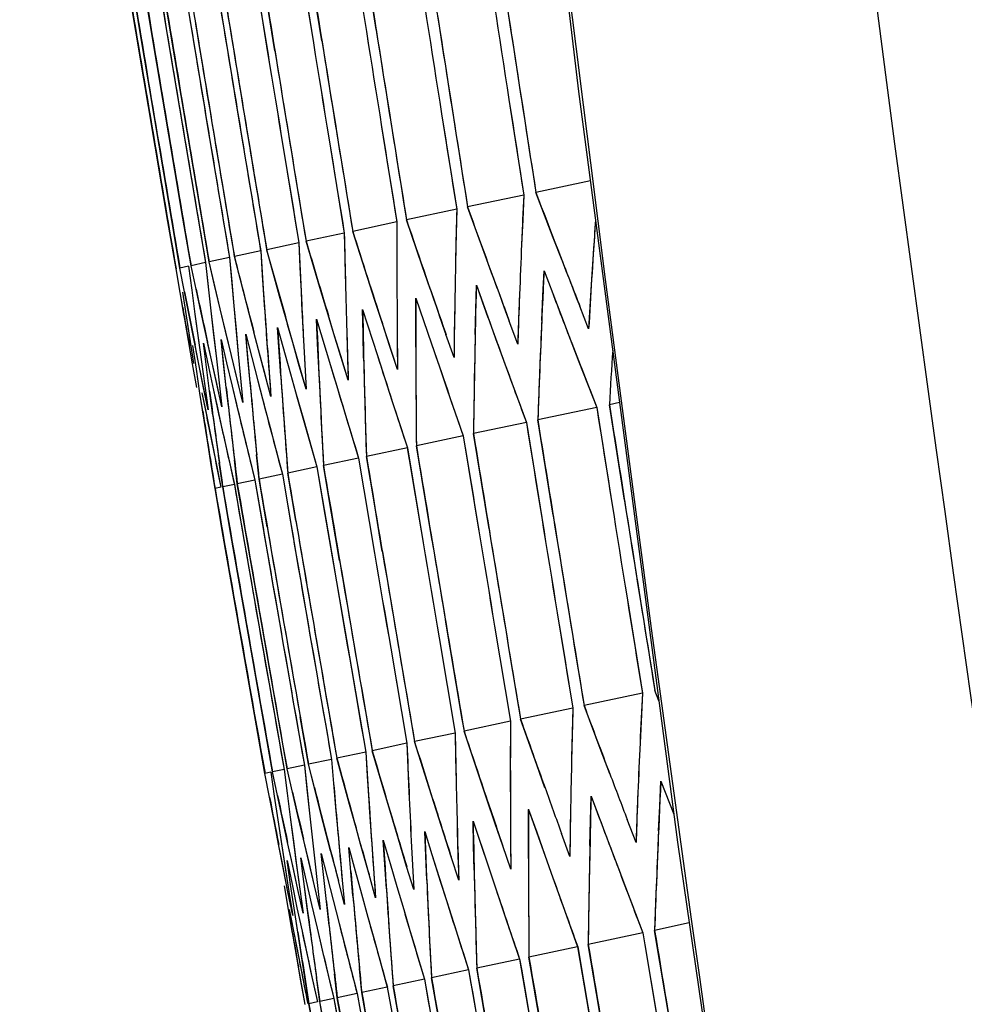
# Model space of a CAD drawing. Header units: millimetres. Extents: x 0 to 420, y 0 to 297.
# Tile 99 of 139: x 281.26 to 283.11, y 180.29 to 182.21. Entities that reach past the tile are written whole.
import ezdxf

# ---------------------------------------------------------------- set-up
doc = ezdxf.new("R2010")
doc.units = ezdxf.units.MM
doc.header["$LTSCALE"] = 23.1
doc.header["$PDMODE"] = 3
doc.header["$PDSIZE"] = 0.3125
doc.layers.get('0').update_dxf_attribs({"linetype": 'CONTINUOUS'})
doc.layers.get('Defpoints').update_dxf_attribs({"linetype": 'CONTINUOUS'})
for name, color, linetype in [('06___PRT_ALL_SURFS', 7, 'CONTINUOUS'), ('DIM_PILOTEES', 7, 'CONTINUOUS'), ('LAY0001', 7, 'CONTINUOUS')]:
    doc.layers.add(name, color=color, linetype=linetype)
doc.styles.get("Standard").update_dxf_attribs({"font": 'txt', "width": 0.7})
doc.dimstyles.new('DIMSTYLE_8', dxfattribs={"dimtxt": 2.5, "dimasz": 3.5, "dimexe": 2, "dimexo": 0, "dimgap": 2.5, "dimtad": 1, "dimdsep": 46, "dimtxsty": 'Standard', "dimblk": '_FILLED', "dimblk1": '_FILLED', "dimblk2": '_FILLED', "dimcen": 0.09, "dimazin": 2, "dimtp": 0.5, "dimtm": 0.5, "dimtfac": 1, "dimtofl": 0, "dimtmove": 0, "dimatfit": 3, "dimldrblk": '_FILLED', "dimfxl": 0, "dimtolj": 1, "dimarcsym": 0})

# ---------------------------------------------------------------- blocks, each defined once
blk = doc.blocks.new('_FILLED')
at = {"color": 0, "linetype": 'ByBlock'}
blk.add_solid([(0, 0), (-1, 0.14286), (-1, -0.14286)], dxfattribs=at)
blk = doc.blocks.new('*D15')
at = {"layer": 'Defpoints', "color": 0, "linetype": 'Continuous'}
for p in [(251.4334, 253.1331), (302.5299, 202.0365), (251.4334, 150.94), (353.6265, 150.94)]:
    blk.add_point(p, dxfattribs=at)
at = {"layer": 'DIM_PILOTEES', "color": 0, "linetype": 'Continuous', "lineweight": -2}
for p, q in [((251.4334, 150.94), (252.8476, 152.3542)), ((353.6265, 150.94), (352.2123, 152.3542))]:
    blk.add_line(p, q, dxfattribs=at)
blk.add_arc((302.5299, 202.0365), 72.2614, 317.775406, 222.224594, dxfattribs=at)
at = {"layer": 'DIM_PILOTEES', "color": 0, "linetype": 'Continuous', "lineweight": -2, "xscale": 3.5, "yscale": 3.5, "zscale": 3.5}
for p, rotation in [((251.4334, 150.94), 313.6122967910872), ((353.6265, 150.94), 226.3877032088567)]:
    blk.add_blockref('_FILLED', p, dxfattribs=dict(at, rotation=rotation))
at = {"layer": 'DIM_PILOTEES', "color": 0, "linetype": 'Continuous', "insert": (305.9941, 280.0544), "char_height": 2.5, "width": 14.285714, "attachment_point": 2, "rotation": 357.4576, "line_spacing_factor": 0.9}
blk.add_mtext('\\A1;{\\ftxt;\\W0.0001;\\H0.0001;\\~}{\\ftxt;\\W3.1428571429;\\H2.5; }{\\ftxt;\\W0.0001;\\H0.0001;\\~}{\\ftxt;\\W0.0001;\\H0.0001;\\~}{\\ftxt;\\W0.6666666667;\\H2.5; }{\\ftxt;\\W0.0001;\\H0.0001;\\~}', dxfattribs=at)

msp = doc.modelspace()

# ---------------------------------------------------------------- linework, layer by layer
at = {"color": 7, "linetype": 'Continuous'}
for p, q in [((281.9589, 182.1946), (281.9295, 182.3811)), ((281.8528, 182.172), (281.823, 182.3585)), ((281.4966, 182.1927), (281.4811, 182.2858)), ((281.5184, 182.1974), (281.5029, 182.2905)), ((281.5317, 182.2966), (281.5471, 182.2035)), ((281.5542, 182.205), (281.5388, 182.2981)), ((281.4888, 182.1911), (281.4733, 182.2842)), ((281.7609, 182.1525), (281.7458, 182.2457)), ((281.5516, 181.8188), (281.4888, 182.1911)), ((281.5435, 181.9135), (281.4966, 182.1927)), ((281.5652, 181.9181), (281.5184, 182.1974)), ((281.5471, 182.2035), (281.5626, 182.1104)), ((281.6008, 181.9257), (281.5542, 182.205)), ((281.5626, 182.1104), (281.6094, 181.8311)), ((282.2189, 182.0571), (282.248, 181.8704)), ((282.0871, 182.029), (282.1167, 181.8425)), ((281.9697, 182.0041), (281.9996, 181.8176)), ((281.8664, 181.9821), (281.8967, 181.7957)), ((281.7772, 181.9632), (281.8079, 181.7768)), ((281.6164, 181.8326), (281.6008, 181.9257)), ((281.5593, 181.8204), (281.5435, 181.9135)), ((281.5809, 181.825), (281.5652, 181.9181)), ((282.3782, 181.8981), (282.2717, 181.8754)), ((282.248, 181.8704), (282.1379, 181.847)), ((282.3057, 181.7865), (282.2717, 181.8754)), ((282.1167, 181.8425), (282.0185, 181.8216)), ((282.1703, 181.7577), (282.1379, 181.847)), ((281.5967, 181.732), (281.5809, 181.825)), ((281.6094, 181.8311), (281.6252, 181.738)), ((281.6322, 181.7395), (281.6164, 181.8326)), ((281.5674, 181.7257), (281.5516, 181.8188)), ((281.5751, 181.7274), (281.5593, 181.8204)), ((281.9996, 181.8176), (281.9132, 181.7992)), ((282.0491, 181.7319), (282.0185, 181.8216)), ((281.8967, 181.7957), (281.822, 181.7798)), ((281.9421, 181.7092), (281.9132, 181.7992)), ((282.3229, 181.742), (282.3057, 181.7865)), ((281.8079, 181.7768), (281.7448, 181.7634)), ((281.8079, 181.7768), (281.81, 181.7292)), ((281.8491, 181.6894), (281.822, 181.7798)), ((281.6722, 181.748), (281.6322, 181.7395)), ((281.6722, 181.748), (281.6763, 181.7008)), ((281.7331, 181.7609), (281.6815, 181.75)), ((281.705, 181.6588), (281.6815, 181.75)), ((281.7331, 181.7609), (281.7362, 181.7135)), ((281.7701, 181.6726), (281.7448, 181.7634)), ((282.1866, 181.713), (282.1703, 181.7577)), ((282.3838, 181.7549), (282.3808, 181.706)), ((281.5921, 181.731), (281.5751, 181.7274)), ((281.5841, 181.6812), (281.5751, 181.7274)), ((281.5921, 181.731), (281.5982, 181.6842)), ((281.6252, 181.738), (281.5967, 181.732)), ((281.6066, 181.686), (281.5967, 181.732)), ((281.6252, 181.738), (281.6303, 181.691)), ((281.6539, 181.6479), (281.6322, 181.7395)), ((282.0646, 181.6871), (282.0491, 181.7319)), ((281.5754, 181.6794), (281.5674, 181.7257)), ((281.9566, 181.6641), (281.9421, 181.7092)), ((282.2853, 181.6734), (282.2876, 181.722)), ((282.2876, 181.722), (282.3046, 181.6775)), ((281.6303, 181.691), (281.6355, 181.644)), ((281.6763, 181.7008), (281.6805, 181.6536)), ((281.8628, 181.6442), (281.8491, 181.6894)), ((282.1539, 181.6455), (282.1551, 181.6938)), ((282.1551, 181.6938), (282.1712, 181.6492)), ((282.3808, 181.706), (282.3749, 181.6082)), ((281.5835, 181.633), (281.5754, 181.6794)), ((281.5799, 181.6803), (281.5871, 181.6337)), ((281.5931, 181.635), (281.5841, 181.6812)), ((281.5982, 181.6842), (281.6044, 181.6374)), ((281.6166, 181.64), (281.6066, 181.686)), ((281.7829, 181.6272), (281.7701, 181.6726)), ((282.0367, 181.6206), (282.0368, 181.6687)), ((282.0368, 181.6687), (282.0673, 181.579)), ((282.2396, 181.676), (282.2378, 181.6273)), ((282.2831, 181.6248), (282.2853, 181.6734)), ((281.5999, 181.5401), (281.5805, 181.6502)), ((281.6805, 181.6536), (281.6892, 181.559)), ((281.7169, 181.6132), (281.705, 181.6588)), ((281.9713, 181.619), (281.9566, 181.6641)), ((282.3749, 181.6082), (282.3575, 181.6528)), ((281.5871, 181.6337), (281.6017, 181.5404)), ((281.6114, 181.5425), (281.5931, 181.635)), ((281.6044, 181.6374), (281.6171, 181.5437)), ((281.6368, 181.5479), (281.6166, 181.64)), ((281.6355, 181.644), (281.6463, 181.5499)), ((281.6759, 181.5562), (281.6539, 181.6479)), ((281.8765, 181.5989), (281.8628, 181.6442)), ((281.9336, 181.5987), (281.9326, 181.6465)), ((281.9326, 181.6465), (281.9614, 181.5565)), ((282.1128, 181.6491), (282.112, 181.6006)), ((282.1528, 181.5971), (282.1539, 181.6455)), ((281.7289, 181.5675), (281.7169, 181.6132)), ((281.7693, 181.5637), (281.7662, 181.6112)), ((281.7662, 181.6112), (281.7915, 181.5204)), ((281.7958, 181.5817), (281.7829, 181.6272)), ((281.8444, 181.5797), (281.8424, 181.6273)), ((281.8424, 181.6273), (281.8695, 181.5369)), ((281.986, 181.5738), (281.9713, 181.619)), ((282.0001, 181.6251), (282.0004, 181.5769)), ((282.0367, 181.5725), (282.0367, 181.6206)), ((282.2361, 181.5786), (282.2195, 181.6235)), ((282.2378, 181.6273), (282.2361, 181.5786)), ((281.708, 181.5507), (281.7039, 181.5979)), ((281.7039, 181.5979), (281.7274, 181.5067)), ((281.8904, 181.5535), (281.8765, 181.5989)), ((281.9014, 181.6041), (281.9028, 181.5561)), ((281.9346, 181.5508), (281.9336, 181.5987)), ((282.1114, 181.5521), (282.0957, 181.5971)), ((282.112, 181.6006), (282.1114, 181.5521)), ((281.6072, 181.5293), (281.6002, 181.5759)), ((281.6209, 181.5803), (281.6308, 181.5343)), ((281.627, 181.5335), (281.6209, 181.5803)), ((281.6606, 181.5406), (281.6555, 181.5876)), ((281.6555, 181.5876), (281.6663, 181.5419)), ((281.8087, 181.5362), (281.7958, 181.5817)), ((281.8168, 181.5861), (281.8192, 181.5384)), ((281.8466, 181.532), (281.8444, 181.5797)), ((282.0009, 181.5286), (281.986, 181.5738)), ((282.0004, 181.5769), (282.0009, 181.5286)), ((282.0673, 181.579), (282.0828, 181.5341)), ((282.3387, 181.5885), (282.356, 181.5439)), ((281.6871, 181.5103), (281.6759, 181.5562)), ((281.6892, 181.559), (281.6937, 181.5117)), ((281.741, 181.5217), (281.7289, 181.5675)), ((281.7461, 181.5711), (281.7496, 181.5236)), ((281.7724, 181.5163), (281.7693, 181.5637)), ((281.9044, 181.5081), (281.8904, 181.5535)), ((281.9028, 181.5561), (281.9044, 181.5081)), ((281.9614, 181.5565), (281.976, 181.5114)), ((282.2037, 181.5598), (282.22, 181.515)), ((281.6083, 181.4935), (281.5999, 181.5401)), ((281.6208, 181.4962), (281.6114, 181.5425)), ((281.6171, 181.5437), (281.6236, 181.4968)), ((281.6308, 181.5343), (281.6408, 181.4883)), ((281.647, 181.5018), (281.6368, 181.5479)), ((281.6463, 181.5499), (281.6518, 181.5028)), ((281.6657, 181.4936), (281.6606, 181.5406)), ((281.6663, 181.5419), (281.6772, 181.4961)), ((281.7122, 181.5035), (281.708, 181.5507)), ((281.8218, 181.4906), (281.8087, 181.5362)), ((281.8192, 181.5384), (281.8218, 181.4906)), ((281.8695, 181.5369), (281.8832, 181.4917)), ((282.0828, 181.5341), (282.0983, 181.4892)), ((282.356, 181.5439), (282.3907, 181.4547)), ((281.6143, 181.4827), (281.6072, 181.5293)), ((281.6331, 181.4867), (281.627, 181.5335)), ((281.7531, 181.476), (281.741, 181.5217)), ((281.7496, 181.5236), (281.7531, 181.476)), ((281.7915, 181.5204), (281.8015, 181.4849)), ((282.22, 181.515), (282.253, 181.4254)), ((281.6302, 181.4498), (281.6208, 181.4962)), ((281.6236, 181.4968), (281.6302, 181.4498)), ((281.6573, 181.4556), (281.647, 181.5018)), ((281.6518, 181.5028), (281.6573, 181.4556)), ((281.6772, 181.4961), (281.6858, 181.4599)), ((281.6983, 181.4643), (281.6871, 181.5103)), ((281.6937, 181.5117), (281.6983, 181.4643)), ((281.7274, 181.5067), (281.7393, 181.4611)), ((281.976, 181.5114), (281.9906, 181.4663)), ((281.6194, 181.4498), (281.6143, 181.4827)), ((281.6181, 181.4835), (281.6248, 181.4498)), ((281.6408, 181.4883), (281.6508, 181.4423)), ((281.8015, 181.4849), (281.8172, 181.4294)), ((281.8832, 181.4917), (281.8969, 181.4463)), ((282.0983, 181.4892), (282.1295, 181.3992)), ((281.6858, 181.4599), (281.6992, 181.4043)), ((281.7393, 181.4611), (281.7513, 181.4154)), ((281.9906, 181.4663), (282.0201, 181.3759)), ((282.4354, 181.4642), (282.4154, 181.4599)), ((282.4449, 181.2734), (282.4154, 181.4599)), ((281.6289, 181.3894), (281.6194, 181.4498)), ((281.6248, 181.4498), (281.6365, 181.391)), ((281.6508, 181.4423), (281.661, 181.3962)), ((281.8969, 181.4463), (281.9247, 181.3556)), ((282.3907, 181.4547), (282.2754, 181.4301)), ((281.8172, 181.4294), (281.8432, 181.3383)), ((282.253, 181.4254), (282.1495, 181.4034)), ((282.3053, 181.2437), (282.2754, 181.4301)), ((281.6992, 181.4043), (281.7104, 181.3584)), ((281.7513, 181.4154), (281.7633, 181.3697)), ((282.1295, 181.3992), (282.0377, 181.3796)), ((282.1799, 181.2171), (282.1495, 181.4034)), ((281.6362, 181.3426), (281.6289, 181.3894)), ((281.6365, 181.391), (281.6458, 181.3447)), ((281.661, 181.3962), (281.6712, 181.3501)), ((282.0686, 181.1934), (282.0377, 181.3796)), ((281.7298, 181.3142), (281.7252, 181.3616)), ((281.7633, 181.3697), (281.7755, 181.3239)), ((282.0201, 181.3759), (281.9399, 181.3588)), ((281.6437, 181.2959), (281.6362, 181.3426)), ((281.6458, 181.3447), (281.6552, 181.2983)), ((281.6587, 181.2991), (281.6521, 181.346)), ((281.6712, 181.3501), (281.6815, 181.3039)), ((281.6873, 181.3052), (281.6818, 181.3523)), ((281.7104, 181.3584), (281.7216, 181.3124)), ((281.9247, 181.3556), (281.856, 181.341)), ((281.8717, 181.248), (281.856, 181.341)), ((281.9555, 181.2658), (281.9399, 181.3588)), ((281.7755, 181.3239), (281.7298, 181.3142)), ((281.7755, 181.3239), (281.7914, 181.2309)), ((281.8432, 181.3383), (281.786, 181.3261)), ((281.8019, 181.2331), (281.786, 181.3261)), ((281.8432, 181.3383), (281.8589, 181.2452)), ((281.6815, 181.3039), (281.6587, 181.2991)), ((281.6815, 181.3039), (281.6976, 181.2109)), ((281.7216, 181.3124), (281.6873, 181.3052)), ((281.7034, 181.2122), (281.6873, 181.3052)), ((281.7216, 181.3124), (281.7376, 181.2195)), ((281.7458, 181.2212), (281.7298, 181.3142)), ((281.6552, 181.2983), (281.6437, 181.2959)), ((281.6599, 181.2029), (281.6437, 181.2959)), ((281.6748, 181.2061), (281.6587, 181.2991)), ((281.9711, 181.1727), (281.9555, 181.2658)), ((281.8589, 181.2452), (281.9066, 180.9662)), ((281.8876, 181.1549), (281.8717, 181.248)), ((281.6976, 181.2109), (281.7137, 181.118)), ((281.752, 180.9333), (281.7034, 181.2122)), ((281.7087, 180.9241), (281.6599, 181.2029)), ((281.7235, 180.9272), (281.6748, 181.2061)), ((281.7137, 181.118), (281.7625, 180.8391)), ((282.45, 181.0817), (282.48, 180.8952)), ((282.3134, 181.0526), (282.3439, 180.8663)), ((282.1908, 181.0266), (282.2218, 180.8403)), ((282.0822, 181.0035), (282.1137, 180.8173)), ((281.9875, 180.9834), (282.0193, 180.7973)), ((281.9066, 180.9662), (281.9387, 180.7801)), ((281.7251, 180.8312), (281.7087, 180.9241)), ((281.7399, 180.8343), (281.7235, 180.9272)), ((281.7683, 180.8403), (281.752, 180.9333)), ((282.5124, 180.8805), (282.5045, 180.9004)), ((282.48, 180.8952), (282.366, 180.871)), ((282.3439, 180.8663), (282.2415, 180.8445)), ((282.3995, 180.7819), (282.366, 180.871)), ((281.7846, 180.7474), (281.7683, 180.8403)), ((281.8266, 180.7563), (281.8103, 180.8493)), ((282.2218, 180.8403), (282.131, 180.821)), ((282.2734, 180.7551), (282.2415, 180.8445)), ((281.7415, 180.7382), (281.7251, 180.8312)), ((281.7563, 180.7414), (281.7399, 180.8343)), ((281.7625, 180.8391), (281.7789, 180.7462)), ((282.1611, 180.7313), (282.131, 180.821)), ((282.1137, 180.8173), (282.0343, 180.8005)), ((282.0193, 180.7973), (281.9514, 180.7828)), ((281.9781, 180.6923), (281.9514, 180.7828)), ((282.0627, 180.7103), (282.0343, 180.8005)), ((281.8718, 180.7659), (281.8266, 180.7563)), ((281.8718, 180.7659), (281.8758, 180.7187)), ((281.9387, 180.7801), (281.8822, 180.7681)), ((281.9071, 180.6773), (281.8822, 180.7681)), ((281.9387, 180.7801), (281.9417, 180.7327)), ((282.4164, 180.7373), (282.3995, 180.7819)), ((281.7789, 180.7462), (281.7563, 180.7414)), ((281.7789, 180.7462), (281.7848, 180.6994)), ((281.8185, 180.7546), (281.7846, 180.7474)), ((281.806, 180.6558), (281.7846, 180.7474)), ((281.8185, 180.7546), (281.8235, 180.7076)), ((281.8497, 180.6651), (281.8266, 180.7563)), ((282.2894, 180.7104), (282.2734, 180.7551)), ((281.7528, 180.7406), (281.7415, 180.7382)), ((281.7503, 180.6921), (281.7415, 180.7382)), ((281.7528, 180.7406), (281.7597, 180.694)), ((281.766, 180.6954), (281.7563, 180.7414)), ((282.1763, 180.6863), (282.1611, 180.7313)), ((281.8235, 180.7076), (281.8286, 180.6605)), ((282.0771, 180.6652), (282.0627, 180.7103)), ((282.5139, 180.6745), (282.5162, 180.7231)), ((282.5162, 180.7231), (282.5416, 180.6586)), ((281.7592, 180.6458), (281.7503, 180.6921)), ((281.7597, 180.694), (281.7667, 180.6474)), ((281.7758, 180.6494), (281.766, 180.6954)), ((281.7848, 180.6994), (281.7909, 180.6525)), ((281.9915, 180.647), (281.9781, 180.6923)), ((282.1916, 180.6413), (282.1763, 180.6863)), ((282.3786, 180.6457), (282.3798, 180.6941)), ((282.3798, 180.6941), (282.3964, 180.6496)), ((282.4713, 180.7008), (282.4694, 180.6521)), ((281.9197, 180.6318), (281.9071, 180.6773)), ((282.2572, 180.62), (282.2574, 180.668)), ((282.2574, 180.668), (282.2732, 180.6234)), ((282.3396, 180.6728), (282.3388, 180.6243)), ((282.5117, 180.6259), (282.5139, 180.6745)), ((281.7667, 180.6474), (281.781, 180.554)), ((281.7857, 180.6033), (281.7758, 180.6494)), ((281.7909, 180.6525), (281.8032, 180.5588)), ((281.8168, 180.6099), (281.806, 180.6558)), ((281.8286, 180.6605), (281.839, 180.5664)), ((281.8614, 180.6194), (281.8497, 180.6651)), ((282.0915, 180.62), (282.0771, 180.6652)), ((282.2218, 180.6477), (282.2221, 180.5995)), ((282.4676, 180.6033), (282.4504, 180.6481)), ((282.4694, 180.6521), (282.4676, 180.6033)), ((281.7682, 180.5996), (281.7592, 180.6458)), ((281.9298, 180.5956), (281.9197, 180.6318)), ((282.0028, 180.6095), (281.9915, 180.647)), ((282.1488, 180.645), (282.1638, 180.6001)), ((282.1497, 180.5971), (282.1488, 180.645)), ((282.207, 180.5963), (282.1916, 180.6413)), ((282.3775, 180.5974), (282.3786, 180.6457)), ((281.8277, 180.564), (281.8168, 180.6099)), ((282.0187, 180.5563), (282.0027, 180.6095)), ((282.056, 180.5772), (282.054, 180.6248)), ((282.054, 180.6248), (282.0681, 180.5798)), ((282.106, 180.5748), (282.0915, 180.62)), ((282.1179, 180.6256), (282.1192, 180.5776)), ((282.2572, 180.5718), (282.2572, 180.62)), ((282.2732, 180.6234), (282.289, 180.5786)), ((282.3381, 180.5758), (282.3218, 180.6207)), ((282.3388, 180.6243), (282.3381, 180.5758)), ((281.7773, 180.5533), (281.7682, 180.5996)), ((281.7957, 180.5572), (281.7857, 180.6033)), ((281.9095, 180.546), (281.9055, 180.5933)), ((281.9055, 180.5933), (281.9179, 180.5478)), ((281.9451, 180.5406), (281.9297, 180.5956)), ((281.9512, 180.5902), (281.9545, 180.5426)), ((281.9759, 180.5602), (281.9729, 180.6076)), ((281.9729, 180.6076), (281.9862, 180.5623)), ((282.0277, 180.6065), (282.03, 180.5587)), ((282.1508, 180.5492), (282.1497, 180.5971)), ((282.1638, 180.6001), (282.1788, 180.5552)), ((282.2224, 180.5512), (282.207, 180.5963)), ((282.2221, 180.5995), (282.2224, 180.5512)), ((281.8114, 180.5733), (281.822, 180.5274)), ((281.8174, 180.5265), (281.8114, 180.5733)), ((281.8567, 180.5348), (281.8517, 180.5818)), ((281.8517, 180.5818), (281.8631, 180.5362)), ((281.8883, 180.5768), (281.8926, 180.5295)), ((282.0581, 180.5295), (282.056, 180.5772)), ((282.0681, 180.5798), (282.0846, 180.5273)), ((282.1206, 180.5296), (282.106, 180.5748)), ((282.1192, 180.5776), (282.1206, 180.5296)), ((282.289, 180.5786), (282.305, 180.5338)), ((281.7864, 180.5069), (281.7773, 180.5533)), ((281.781, 180.554), (281.7883, 180.5073)), ((281.7847, 180.5676), (281.7944, 180.5216)), ((281.7916, 180.521), (281.7847, 180.5676)), ((281.8058, 180.511), (281.7957, 180.5572)), ((281.8032, 180.5588), (281.8095, 180.5118)), ((281.8387, 180.518), (281.8277, 180.564)), ((281.839, 180.5664), (281.8443, 180.5192)), ((281.979, 180.5127), (281.9759, 180.5602)), ((281.9862, 180.5623), (281.9995, 180.5171)), ((282.0325, 180.5109), (282.0187, 180.5563)), ((282.03, 180.5587), (282.0325, 180.5109)), ((282.1788, 180.5552), (282.1939, 180.5102)), ((282.43, 180.5604), (282.4469, 180.5158)), ((281.8617, 180.4878), (281.8567, 180.5348)), ((281.8631, 180.5362), (281.8747, 180.4905)), ((281.9136, 180.4988), (281.9095, 180.546)), ((281.9179, 180.5478), (281.9303, 180.5024)), ((281.958, 180.495), (281.9451, 180.5406)), ((281.9545, 180.5426), (281.958, 180.495)), ((282.305, 180.5338), (282.3211, 180.489)), ((281.7874, 180.472), (281.7794, 180.5184)), ((281.7986, 180.4744), (281.7916, 180.521)), ((281.7944, 180.5216), (281.8041, 180.4755)), ((281.8244, 180.4726), (281.8174, 180.5265)), ((281.822, 180.5274), (281.8327, 180.4816)), ((281.8497, 180.472), (281.8387, 180.518)), ((281.8443, 180.5192), (281.8497, 180.472)), ((281.8971, 180.4821), (281.8851, 180.5279)), ((281.8926, 180.5295), (281.8971, 180.4821)), ((281.9995, 180.5171), (282.0129, 180.4717)), ((282.0846, 180.5273), (282.0966, 180.4895)), ((282.4469, 180.5158), (282.4809, 180.4263)), ((281.7957, 180.4605), (281.7864, 180.5069)), ((281.7883, 180.5073), (281.7957, 180.4605)), ((281.8159, 180.4648), (281.8058, 180.511)), ((281.8095, 180.5118), (281.8159, 180.4648)), ((281.9303, 180.5024), (281.9428, 180.4568)), ((282.1939, 180.5102), (282.2091, 180.4652)), ((281.8129, 180.381), (281.7986, 180.4744)), ((281.8041, 180.4755), (281.814, 180.4295)), ((281.8327, 180.4816), (281.8434, 180.4357)), ((281.8747, 180.4905), (281.8864, 180.4448)), ((282.0966, 180.4895), (282.1109, 180.4443)), ((282.3211, 180.489), (282.3534, 180.3992)), ((281.8035, 180.379), (281.7874, 180.472)), ((281.7891, 180.4723), (281.798, 180.4261)), ((281.9428, 180.4568), (281.9555, 180.4113)), ((282.0129, 180.4717), (282.0264, 180.4264)), ((282.2091, 180.4652), (282.2398, 180.3751)), ((281.8434, 180.4357), (281.8542, 180.3898)), ((281.8864, 180.4448), (281.8981, 180.3991)), ((282.1109, 180.4443), (282.1399, 180.3539)), ((282.5717, 180.4456), (282.5039, 180.4312)), ((281.798, 180.4261), (281.8071, 180.3798)), ((281.814, 180.4295), (281.8239, 180.3833)), ((282.0264, 180.4264), (282.0536, 180.3355)), ((282.4809, 180.4263), (282.3741, 180.4036)), ((282.5349, 180.245), (282.5039, 180.4312)), ((281.8981, 180.3991), (281.9099, 180.3533)), ((281.9555, 180.4113), (281.9682, 180.3657)), ((282.3534, 180.3992), (282.2581, 180.379)), ((282.4056, 180.2175), (282.3741, 180.4036)), ((281.8118, 180.3325), (281.8035, 180.379)), ((281.8071, 180.3798), (281.8162, 180.3334)), ((281.8202, 180.3342), (281.8129, 180.381)), ((281.8239, 180.3833), (281.8339, 180.3372)), ((281.8542, 180.3898), (281.8652, 180.3438)), ((282.29, 180.193), (282.2581, 180.379)), ((281.9682, 180.3657), (281.9809, 180.3201)), ((282.2398, 180.3751), (282.1559, 180.3573)), ((281.8485, 180.2919), (281.8421, 180.3389)), ((281.8652, 180.3438), (281.8762, 180.2978)), ((281.883, 180.2992), (281.8775, 180.3464)), ((281.9099, 180.3533), (281.9218, 180.3075)), ((281.9309, 180.3094), (281.9264, 180.3568)), ((281.9303, 180.3153), (281.9264, 180.3568)), ((282.1399, 180.3539), (282.0673, 180.3384)), ((282.1882, 180.1713), (282.1559, 180.3573)), ((281.8201, 180.2859), (281.8118, 180.3325)), ((281.8276, 180.2875), (281.8202, 180.3342)), ((281.8339, 180.3372), (281.844, 180.291)), ((281.9809, 180.3201), (281.9309, 180.3094)), ((281.9809, 180.3201), (281.9974, 180.2272)), ((282.0536, 180.3355), (281.9923, 180.3225)), ((282.0088, 180.2296), (281.9923, 180.3225)), ((282.0836, 180.2455), (282.0673, 180.3384)), ((281.9218, 180.3075), (281.883, 180.2992)), ((281.9218, 180.3075), (281.9384, 180.2146)), ((281.9475, 180.2166), (281.9309, 180.3094)), ((281.844, 180.291), (281.8276, 180.2875)), ((281.8443, 180.1946), (281.8276, 180.2875)), ((281.8762, 180.2978), (281.8485, 180.2919)), ((281.8653, 180.1991), (281.8485, 180.2919)), ((281.8762, 180.2978), (281.8929, 180.2049)), ((281.8996, 180.2064), (281.883, 180.2992))]:
    msp.add_line(p, q, dxfattribs=at)
for points in [[(282.182, 183.5296), (282.3551, 182.0731), (282.5489, 180.6036), (282.7612, 179.1382), (282.992, 177.6771), (283.2413, 176.2207), (283.509, 174.7691), (283.7951, 173.3226), (284.0995, 171.8814), (284.4221, 170.4458), (284.751, 169.0645)], [(281.5516, 181.8188), (281.5358, 181.9118), (281.5201, 182.0049), (281.5044, 182.098), (281.4888, 182.1911)], [(282.3808, 181.706), (282.3778, 181.6571), (282.3749, 181.6082)], [(281.6805, 181.6536), (281.6848, 181.6063), (281.6892, 181.559)], [(281.6044, 181.6374), (281.6107, 181.5906), (281.6171, 181.5437)], [(281.6355, 181.644), (281.6408, 181.597), (281.6463, 181.5499)], [(281.7909, 180.6525), (281.797, 180.6057), (281.8032, 180.5588)], [(281.8286, 180.6605), (281.8337, 180.6135), (281.839, 180.5664)]]:
    msp.add_lwpolyline(points, dxfattribs=at)
for centre, radius, start, end in [((396.3825, 196.371), 114.9147, 186.41572, 193.746072), ((429.4025, 204.8668), 148.9406, 188.664001, 188.809329), ((429.3933, 205.2623), 149.1271, 188.817766, 188.962892), ((429.3939, 205.6164), 149.3032, 188.954602, 189.099539), ((429.3996, 205.9288), 149.4641, 189.074712, 189.219479), ((429.4071, 206.199), 149.606, 189.17827, 189.322888), ((429.4387, 204.8009), 148.942, 188.70893, 188.854277), ((429.4244, 206.3932), 149.7194, 189.287929, 189.468562), ((429.4274, 206.6139), 149.833, 189.372378, 189.552861), ((429.4271, 206.5855), 149.8185, 189.361515, 189.542017), ((429.425, 206.4288), 149.7378, 189.301546, 189.482154), ((429.4239, 205.2028), 149.1262, 188.865485, 189.01063), ((429.4195, 205.5635), 149.3008, 189.005079, 189.150034), ((429.4209, 205.8824), 149.4607, 189.127923, 189.272707), ((429.4246, 206.1593), 149.6025, 189.234199, 189.378831), ((305.9312, 180.756), 23.7094, 177.30607, 177.77622), ((306.0049, 181.2618), 23.8953, 178.60756, 179.07146), ((306.1137, 181.7749), 24.1141, 179.89851, 180.35591), ((305.8974, 180.2556), 23.5613, 176.18769, 176.35151), ((306.2572, 182.2969), 24.3657, 181.17853, 181.62921), ((306.4521, 182.8302), 24.6667, 182.55822, 182.89095), ((315.0423, 194.3854), 35.0772, 201.1275, 201.28374), ((306.6667, 183.3754), 24.9859, 183.81363, 184.14102), ((314.1955, 193.4155), 34.081, 200.08254, 200.24289), ((313.3892, 192.488), 33.1345, 199.02453, 199.18905), ((314.9253, 194.1564), 34.9262, 200.93412, 201.09056), ((314.0842, 193.1941), 33.9371, 199.88814, 200.0487), ((306.0159, 180.5813), 23.7557, 177.48243, 177.95235), ((306.0962, 181.0869), 23.9488, 178.77927, 179.24286), ((306.2114, 181.6), 24.1747, 180.06539, 180.5224), ((305.9859, 180.0807), 23.6108, 176.39191, 176.65121), ((306.3613, 182.1223), 24.4334, 181.3404, 181.79061), ((306.7651, 183.2008), 25.0494, 183.85583, 184.29187), ((306.5459, 182.6553), 24.7249, 182.60397, 183.04719), ((306.9984, 183.7583), 25.3865, 185.09564, 185.41729), ((307.6072, 184.9242), 26.2005, 187.53895, 187.84932), ((307.2853, 184.3326), 25.7764, 186.32342, 186.63948), ((429.5872, 204.6681), 149.0157, 188.961954, 189.107169), ((429.5543, 205.0831), 149.189, 189.124232, 189.269258), ((429.5319, 205.4566), 149.3526, 189.26949, 189.414341), ((429.5161, 205.7883), 149.5027, 189.397961, 189.542653), ((429.5043, 206.078), 149.636, 189.509844, 189.654396), ((429.6251, 204.5986), 149.0171, 189.005372, 189.150604), ((429.494, 206.5327), 149.8541, 189.720563, 189.900975), ((429.4959, 206.5009), 149.8399, 189.70829, 189.88872), ((429.5871, 205.0203), 149.1887, 189.170464, 189.315507), ((429.4834, 206.6958), 149.9262, 189.783531, 189.963848), ((429.4826, 206.6707), 149.9128, 189.773993, 189.918259), ((429.56, 205.4004), 149.351, 189.3185, 189.463368), ((429.5399, 205.7386), 149.5001, 189.44972, 189.594427), ((429.5243, 206.035), 149.6331, 189.56433, 189.708895), ((429.511, 206.2892), 149.7478, 189.662502, 189.806945), ((306.2362, 179.7371), 23.7844, 177.20907, 177.67793), ((306.3144, 180.2379), 23.9787, 178.49844, 178.96093), ((306.4274, 180.746), 24.2058, 179.77678, 180.23265), ((306.575, 181.263), 24.4654, 181.04371, 181.49275), ((306.7573, 181.7904), 24.7579, 182.2989, 182.74091), ((306.9928, 182.3311), 25.102, 183.65078, 183.97678), ((315.5024, 193.2949), 35.3889, 200.78396, 200.93868), ((307.2462, 182.8847), 25.4627, 184.87987, 185.20034), ((314.6367, 192.3291), 34.3706, 199.75776, 199.91664), ((315.3511, 192.9964), 35.1917, 200.53905, 200.69413), ((310.9346, 188.0929), 30.0183, 194.41634, 194.59673), ((306.3333, 179.5759), 23.8447, 177.47612, 177.94431), ((306.4206, 180.0769), 24.0488, 178.75981, 179.22151), ((306.5426, 180.5855), 24.2854, 180.03224, 180.48723), ((306.6992, 181.1033), 24.5546, 181.29306, 181.74112), ((307.1162, 182.1729), 25.192, 183.77864, 184.2123), ((306.8903, 181.6319), 24.8567, 182.54195, 182.98289), ((307.3559, 182.726), 25.5396, 185.00282, 185.32261), ((307.65, 183.2959), 25.9407, 186.21452, 186.52864), ((307.983, 183.8834), 26.3801, 187.42902, 187.72185), ((429.7177, 204.9174), 149.2597, 189.443982, 189.588903), ((429.6745, 205.3081), 149.412, 189.596744, 189.741502), ((429.6384, 205.6569), 149.551, 189.732655, 189.877266), ((429.6074, 205.9636), 149.6747, 189.851936, 189.996417), ((429.5801, 206.2284), 149.7816, 189.954773, 190.099143)]:
    msp.add_arc(centre, radius, start, end, dxfattribs=at)
at = {"layer": '06___PRT_ALL_SURFS', "color": 7, "linetype": 'Continuous'}
msp.add_arc((395.8905, 198.6029), 113.8262, 184.56904, 194.85589, dxfattribs=at)
msp.add_open_spline([(282.2073, 189.5207), (282.3281, 187.8025), (282.9551, 180.944), (284.1642, 174.1371), (285.4063, 169.1248)], degree=3, knots=[0, 0, 0, 0, 0.250129, 1, 1, 1, 1], dxfattribs=at)
at = {"layer": 'LAY0001', "color": 7, "linetype": 'Continuous'}
for p, q in [((281.9104, 182.3771), (281.9399, 182.1906)), ((281.8063, 182.355), (281.8362, 182.1685)), ((281.7165, 182.3359), (281.7467, 182.1495)), ((281.5792, 182.3067), (281.61, 182.1204)), ((281.6408, 182.3198), (281.6713, 182.1335)), ((282.248, 181.8704), (282.2436, 181.7733)), ((282.1167, 181.8425), (282.1145, 181.7458)), ((281.9996, 181.8176), (281.9997, 181.7214)), ((282.3882, 181.8221), (282.387, 181.8038)), ((281.8967, 181.7957), (281.8989, 181.7)), ((281.8079, 181.7768), (281.8122, 181.6816)), ((281.6722, 181.748), (281.6805, 181.6536)), ((281.7331, 181.7609), (281.7394, 181.6661)), ((281.5841, 181.6812), (281.5751, 181.7274)), ((281.5921, 181.731), (281.5982, 181.6842)), ((281.6066, 181.686), (281.5967, 181.732)), ((281.6252, 181.738), (281.6355, 181.644)), ((281.643, 181.6937), (281.6322, 181.7395)), ((281.5754, 181.6794), (281.5674, 181.7257)), ((282.2876, 181.722), (282.3216, 181.633)), ((281.6539, 181.6479), (281.643, 181.6937)), ((282.1551, 181.6938), (282.1874, 181.6045)), ((281.5805, 181.6502), (281.5754, 181.6794)), ((281.5799, 181.6803), (281.5871, 181.6337)), ((281.5982, 181.6842), (281.6044, 181.6374)), ((282.0368, 181.6687), (282.0673, 181.579)), ((281.6805, 181.6536), (281.6892, 181.559)), ((282.3749, 181.6082), (282.3575, 181.6528)), ((281.5871, 181.6337), (281.5963, 181.5752)), ((281.6044, 181.6374), (281.6107, 181.5906)), ((281.6355, 181.644), (281.6421, 181.5861)), ((281.6355, 181.644), (281.6421, 181.5861)), ((281.6676, 181.5905), (281.6539, 181.6479)), ((281.6676, 181.5905), (281.6539, 181.6479)), ((281.8765, 181.5989), (281.8657, 181.6344)), ((281.9326, 181.6465), (281.9614, 181.5565)), ((282.3216, 181.633), (282.3387, 181.5885)), ((281.7662, 181.6112), (281.7915, 181.5204)), ((281.7958, 181.5817), (281.7858, 181.6167)), ((281.8424, 181.6273), (281.8695, 181.5369)), ((282.0009, 181.5286), (281.9713, 181.619)), ((282.2361, 181.5786), (282.2195, 181.6235)), ((281.7122, 181.5035), (281.7039, 181.5979)), ((281.7039, 181.5979), (281.7274, 181.5067)), ((281.7289, 181.5675), (281.7198, 181.6021)), ((281.9044, 181.5081), (281.8765, 181.5989)), ((282.1114, 181.5521), (282.0957, 181.5971)), ((282.1874, 181.6045), (282.2037, 181.5598)), ((281.5999, 181.5401), (281.5938, 181.5745)), ((281.6072, 181.5293), (281.6002, 181.5759)), ((281.6114, 181.5425), (281.6046, 181.5767)), ((281.6107, 181.5906), (281.6171, 181.5437)), ((281.6209, 181.5803), (281.6308, 181.5343)), ((281.627, 181.5335), (281.6209, 181.5803)), ((281.6368, 181.5479), (281.6292, 181.5821)), ((281.6421, 181.5861), (281.6463, 181.5499)), ((281.6657, 181.4936), (281.6555, 181.5876)), ((281.6555, 181.5876), (281.6663, 181.5419)), ((281.6759, 181.5562), (281.6676, 181.5905)), ((281.8218, 181.4906), (281.7958, 181.5817)), ((281.6983, 181.4643), (281.6759, 181.5562)), ((281.6892, 181.559), (281.6983, 181.4643)), ((281.7531, 181.476), (281.7289, 181.5675)), ((281.6302, 181.4498), (281.6114, 181.5425)), ((281.6171, 181.5437), (281.6302, 181.4498)), ((281.6308, 181.5343), (281.6408, 181.4883)), ((281.6573, 181.4556), (281.6368, 181.5479)), ((281.6463, 181.5499), (281.6573, 181.4556)), ((281.6663, 181.5419), (281.6772, 181.4961)), ((281.6143, 181.4827), (281.6072, 181.5293)), ((281.6331, 181.4867), (281.627, 181.5335)), ((281.7915, 181.5204), (281.8015, 181.4849)), ((281.6772, 181.4961), (281.6855, 181.4613)), ((281.7274, 181.5067), (281.7366, 181.4717)), ((281.6198, 181.4475), (281.6143, 181.4827)), ((281.6181, 181.4835), (281.625, 181.4488)), ((281.6394, 181.4398), (281.6331, 181.4867)), ((281.6408, 181.4883), (281.6483, 181.4537)), ((281.6698, 181.457), (281.6657, 181.4936)), ((282.3907, 181.4547), (282.4202, 181.2682)), ((282.253, 181.4254), (282.2831, 181.239)), ((282.1295, 181.3992), (282.1601, 181.2129)), ((282.0201, 181.3759), (282.0511, 181.1897)), ((281.9247, 181.3556), (281.956, 181.1695)), ((281.7755, 181.3239), (281.8073, 181.1379)), ((281.8432, 181.3383), (281.8748, 181.1522)), ((281.7216, 181.3124), (281.7537, 181.1265)), ((282.5124, 180.8805), (282.5045, 180.9004)), ((282.48, 180.8952), (282.4755, 180.7981)), ((282.3439, 180.8663), (282.3416, 180.7696)), ((282.2218, 180.8403), (282.2216, 180.7441)), ((282.1137, 180.8173), (282.1156, 180.7216)), ((282.0193, 180.7973), (282.0233, 180.7019)), ((281.8718, 180.7659), (281.8798, 180.6714)), ((281.9387, 180.7801), (281.9448, 180.6852)), ((281.7789, 180.7462), (281.7848, 180.6994)), ((281.7953, 180.7016), (281.7846, 180.7474)), ((281.8185, 180.7546), (281.8286, 180.6605)), ((281.8381, 180.7107), (281.8266, 180.7563)), ((281.7503, 180.6921), (281.7415, 180.7382)), ((281.7528, 180.7406), (281.7597, 180.694)), ((281.766, 180.6954), (281.7563, 180.7414)), ((282.5162, 180.7231), (282.5416, 180.6586)), ((281.7597, 180.694), (281.7667, 180.6474)), ((281.7848, 180.6994), (281.7909, 180.6525)), ((282.3798, 180.6941), (282.4132, 180.605)), ((281.8798, 180.6714), (281.884, 180.6242)), ((282.2574, 180.668), (282.289, 180.5786)), ((281.7667, 180.6474), (281.7738, 180.6007)), ((281.7909, 180.6525), (281.797, 180.6057)), ((281.8286, 180.6605), (281.8337, 180.6135)), ((282.4676, 180.6033), (282.4504, 180.6481)), ((281.9286, 180.5997), (281.9197, 180.6318)), ((282.1488, 180.645), (282.1788, 180.5552)), ((281.8247, 180.5764), (281.8168, 180.6099)), ((281.8337, 180.6135), (281.839, 180.5664)), ((281.8699, 180.5865), (281.8614, 180.6194)), ((282.054, 180.6248), (282.0681, 180.5798)), ((282.3381, 180.5758), (282.3218, 180.6207)), ((281.7749, 180.5654), (281.7682, 180.5996)), ((281.7738, 180.6007), (281.7791, 180.5667)), ((281.7931, 180.5694), (281.7857, 180.6033)), ((281.797, 180.6057), (281.8015, 180.5719)), ((281.9095, 180.546), (281.9055, 180.5933)), ((281.9055, 180.5933), (281.9179, 180.5478)), ((281.9729, 180.6076), (281.9862, 180.5623)), ((282.2224, 180.5512), (282.207, 180.5963)), ((282.4132, 180.605), (282.43, 180.5604)), ((281.8015, 180.5719), (281.8095, 180.5118)), ((281.8114, 180.5733), (281.822, 180.5274)), ((281.8174, 180.5265), (281.8114, 180.5733)), ((281.8387, 180.518), (281.8247, 180.5764)), ((281.8567, 180.5348), (281.8517, 180.5818)), ((281.8517, 180.5818), (281.8631, 180.5362)), ((282.0681, 180.5798), (282.0823, 180.5347)), ((282.1206, 180.5296), (282.106, 180.5748)), ((282.289, 180.5786), (282.305, 180.5338)), ((281.7864, 180.5069), (281.7749, 180.5654)), ((281.7791, 180.5667), (281.7883, 180.5073)), ((281.7847, 180.5676), (281.7944, 180.5216)), ((281.7916, 180.521), (281.7847, 180.5676)), ((281.8058, 180.511), (281.7931, 180.5694)), ((281.839, 180.5664), (281.8443, 180.5192)), ((281.9862, 180.5623), (281.9995, 180.5171)), ((282.0325, 180.5109), (282.0187, 180.5563)), ((282.1788, 180.5552), (282.1939, 180.5102)), ((281.8617, 180.4878), (281.8567, 180.5348)), ((281.8631, 180.5362), (281.8747, 180.4905)), ((281.9179, 180.5478), (281.9303, 180.5024)), ((281.958, 180.495), (281.9451, 180.5406)), ((282.0823, 180.5347), (282.0966, 180.4895)), ((281.7874, 180.472), (281.7794, 180.5184)), ((281.7986, 180.4744), (281.7916, 180.521)), ((281.7944, 180.5216), (281.8041, 180.4755)), ((281.8234, 180.4796), (281.8174, 180.5265)), ((281.822, 180.5274), (281.8327, 180.4816)), ((281.8497, 180.472), (281.8387, 180.518)), ((281.8443, 180.5192), (281.8497, 180.472)), ((281.8971, 180.4821), (281.8851, 180.5279)), ((281.8926, 180.5295), (281.8971, 180.4821)), ((281.9995, 180.5171), (282.0129, 180.4717)), ((281.7957, 180.4605), (281.7864, 180.5069)), ((281.7883, 180.5073), (281.7957, 180.4605)), ((281.8159, 180.4648), (281.8058, 180.511)), ((281.8095, 180.5118), (281.8159, 180.4648)), ((281.9303, 180.5024), (281.9428, 180.4568)), ((281.8057, 180.4277), (281.7986, 180.4744)), ((281.8041, 180.4755), (281.814, 180.4295)), ((281.8296, 180.4327), (281.8234, 180.4796)), ((281.8327, 180.4816), (281.8434, 180.4357)), ((281.8669, 180.4407), (281.8617, 180.4878)), ((281.8747, 180.4905), (281.8864, 180.4448)), ((281.7954, 180.4255), (281.7874, 180.472)), ((281.7916, 180.4597), (281.798, 180.4261)), ((282.4809, 180.4263), (282.512, 180.2402)), ((282.3534, 180.3992), (282.385, 180.2132)), ((281.8201, 180.2859), (281.8069, 180.3601)), ((281.8118, 180.3325), (281.8069, 180.3601)), ((282.2398, 180.3751), (282.2718, 180.1891)), ((282.1399, 180.3539), (282.1723, 180.1679)), ((281.9809, 180.3201), (282.014, 180.1343)), ((282.0536, 180.3355), (282.0864, 180.1497)), ((281.9218, 180.3075), (281.9551, 180.1218))]:
    msp.add_line(p, q, dxfattribs=at)
for points in [[(282.248, 181.8704), (282.2458, 181.8218), (282.2436, 181.7733)], [(282.1167, 181.8425), (282.1156, 181.7942), (282.1145, 181.7458)], [(281.9996, 181.8176), (281.9996, 181.7695), (281.9997, 181.7214)], [(281.8967, 181.7957), (281.8978, 181.7479), (281.8989, 181.7)], [(281.8079, 181.7768), (281.81, 181.7292), (281.8122, 181.6816)], [(281.6722, 181.748), (281.6763, 181.7008), (281.6805, 181.6536)], [(281.7331, 181.7609), (281.7362, 181.7135), (281.7394, 181.6661)], [(281.6252, 181.738), (281.6303, 181.691), (281.6355, 181.644)], [(281.6805, 181.6536), (281.6848, 181.6063), (281.6892, 181.559)], [(281.7122, 181.5035), (281.708, 181.5507), (281.7039, 181.5979)], [(281.6657, 181.4936), (281.6606, 181.5406), (281.6555, 181.5876)], [(281.6892, 181.559), (281.6937, 181.5117), (281.6983, 181.4643)], [(281.6171, 181.5437), (281.6236, 181.4968), (281.6302, 181.4498)], [(281.6463, 181.5499), (281.6518, 181.5028), (281.6573, 181.4556)], [(282.48, 180.8952), (282.4777, 180.8466), (282.4755, 180.7981)], [(282.3439, 180.8663), (282.3427, 180.818), (282.3416, 180.7696)], [(282.2218, 180.8403), (282.2217, 180.7922), (282.2216, 180.7441)], [(282.1137, 180.8173), (282.1146, 180.7695), (282.1156, 180.7216)], [(282.0193, 180.7973), (282.0213, 180.7496), (282.0233, 180.7019)], [(281.8718, 180.7659), (281.8758, 180.7187), (281.8798, 180.6714)], [(281.9387, 180.7801), (281.9417, 180.7327), (281.9448, 180.6852)], [(281.8185, 180.7546), (281.8235, 180.7076), (281.8286, 180.6605)]]:
    msp.add_lwpolyline(points, dxfattribs=at)
for centre, radius, start, end in [((429.4221, 204.7983), 148.9252, 188.636251, 188.854284), ((429.409, 205.2005), 149.1112, 188.792908, 189.010636), ((429.4064, 205.5614), 149.2876, 188.932597, 189.150039), ((429.4097, 205.8806), 149.4494, 189.055528, 189.272711), ((429.4152, 206.1577), 149.593, 189.16188, 189.378835), ((429.4239, 206.585), 149.8152, 189.325413, 189.542018), ((429.4205, 206.3926), 149.7155, 189.251802, 189.468563), ((429.4213, 206.9075), 149.9751, 189.449134, 189.665488), ((429.4236, 206.8423), 149.9444, 189.424034, 189.640436), ((429.4248, 206.7561), 149.9021, 189.390928, 189.607397), ((429.4249, 206.7349), 149.8915, 189.382804, 189.599289), ((429.4198, 206.9307), 149.9854, 189.458105, 189.674442), ((429.4352, 204.8719), 148.9736, 188.736669, 188.881981), ((429.4225, 205.2669), 149.1567, 188.890333, 189.035444), ((429.4194, 205.6205), 149.329, 189.027074, 189.171998), ((429.4214, 205.9323), 149.4861, 189.147098, 189.291854), ((429.4287, 206.4294), 149.7416, 189.337668, 189.482153), ((429.4253, 206.202), 149.6245, 189.250581, 189.39519), ((429.4304, 206.6144), 149.8361, 189.408475, 189.55286), ((314.8923, 194.3272), 34.9164, 200.89262, 201.28416), ((314.0524, 193.363), 33.9286, 199.84149, 200.24331), ((313.2527, 192.4407), 32.99, 198.77722, 199.18947), ((305.9256, 180.2538), 23.5896, 176.23259, 176.70858), ((312.4493, 191.5441), 32.0534, 197.69916, 198.03766), ((311.6984, 190.6904), 31.1769, 196.60713, 196.88618), ((305.9712, 180.7544), 23.7494, 177.5412, 178.01113), ((310.3815, 189.108), 29.6282, 194.37959, 194.67505), ((311.0208, 189.8828), 30.3811, 195.50077, 195.7881), ((306.0519, 181.261), 23.9423, 178.83958, 179.30319), ((306.1676, 181.7751), 24.168, 180.12731, 180.58434), ((305.9962, 180.5821), 23.736, 177.24747, 177.95251), ((306.3181, 182.2985), 24.4265, 181.40398, 181.85422), ((306.073, 181.0873), 23.9256, 178.54745, 179.24305), ((308.7218, 186.967), 27.6478, 191.02191, 191.24255), ((309.2497, 187.6561), 28.2804, 192.18708, 192.40251), ((306.5032, 182.8327), 24.7179, 182.66928, 183.11254), ((306.1847, 181.5999), 24.148, 179.83682, 180.52261), ((308.2501, 186.3066), 27.073, 189.90374, 190.06638), ((306.723, 183.3793), 25.0423, 183.92293, 184.35902), ((306.3312, 182.1215), 24.4032, 181.1152, 181.79084), ((306.7281, 183.1981), 25.0122, 183.63766, 184.29214), ((306.5123, 182.6537), 24.6912, 182.38225, 183.04744), ((313.4668, 192.3366), 33.1911, 198.91167, 199.24014), ((315.1772, 194.2537), 35.1962, 201.09066, 201.32437), ((312.6976, 191.449), 32.2889, 197.84101, 198.17794), ((314.3245, 193.2818), 34.1929, 200.0488, 200.2887), ((305.9859, 180.0807), 23.6108, 176.39191, 176.65121), ((311.9681, 190.5992), 31.4332, 196.7563, 197.10177), ((307.019, 183.7602), 25.4073, 185.09574, 185.52445), ((311.3087, 189.7936), 30.6547, 195.72629, 196.01112), ((307.3249, 184.3372), 25.8163, 186.40543, 186.74468), ((310.0406, 188.2606), 29.1589, 193.48454, 193.78544), ((310.6553, 189.0114), 29.8855, 194.61287, 194.90583), ((429.6097, 204.5961), 149.0014, 188.93275, 189.15061), ((308.0095, 185.5417), 26.7055, 188.81891, 189.14813), ((308.9259, 186.8457), 27.8293, 191.18218, 191.4982), ((307.6553, 184.9307), 26.2491, 187.6425, 187.9526), ((309.4642, 187.5394), 28.4738, 192.34105, 192.64965), ((429.5731, 205.018), 149.1744, 189.097937, 189.315513), ((429.5476, 205.3983), 149.3384, 189.246063, 189.463373), ((429.5292, 205.7368), 149.4892, 189.377363, 189.594432), ((429.5035, 206.288), 149.7403, 189.590278, 189.806948), ((429.5152, 206.0334), 149.6239, 189.492044, 189.708899), ((429.4928, 206.5004), 149.8368, 189.672203, 189.888722), ((429.4715, 206.8166), 149.9759, 189.794338, 190.010639), ((429.473, 206.799), 149.9685, 189.787526, 190.003838), ((429.4826, 206.6707), 149.9128, 189.737927, 189.954326), ((429.4595, 206.9304), 150.0221, 189.838494, 190.054722), ((429.4648, 206.8855), 150.0044, 189.821044, 190.0373), ((429.6177, 204.673), 149.0466, 189.034565, 189.179765), ((429.5819, 205.0876), 149.2169, 189.196748, 189.341761), ((429.5562, 205.4606), 149.3773, 189.341918, 189.486757), ((429.537, 205.7918), 149.5238, 189.47031, 189.614991), ((429.5219, 206.081), 149.6539, 189.582122, 189.726665), ((429.5089, 206.3282), 149.7654, 189.677522, 189.821947), ((429.497, 206.5332), 149.8571, 189.756646, 189.900974), ((429.4858, 206.6963), 149.9286, 189.819595, 189.963847), ((315.247, 193.1981), 35.1158, 200.55104, 200.78406), ((314.3933, 192.2418), 34.112, 199.5186, 199.75786), ((313.5819, 191.3276), 33.1594, 198.47263, 198.71821), ((312.0832, 189.6159), 31.3998, 196.33835, 196.59677), ((312.8121, 190.4531), 32.256, 197.41269, 197.66466), ((306.277, 179.7354), 23.8253, 177.44356, 177.9122), ((311.3945, 188.8137), 30.5893, 195.24923, 195.51415), ((306.3623, 180.237), 24.0266, 178.72976, 179.19195), ((306.4822, 180.7461), 24.2605, 180.00481, 180.46031), ((315.5024, 193.2949), 35.3889, 200.78396, 200.93868), ((310.7829, 188.0539), 29.8617, 194.23548, 194.41634), ((306.6367, 181.2645), 24.5271, 181.26834, 181.71694), ((314.6367, 192.3291), 34.3706, 199.75776, 199.91664), ((306.3129, 179.5767), 23.8243, 177.24203, 177.94448), ((309.0629, 185.9197), 27.8083, 190.83551, 191.02961), ((309.5977, 186.6034), 28.4518, 191.98472, 192.17439), ((310.1709, 187.3142), 29.1359, 193.11796, 193.30322), ((306.8259, 181.7935), 24.8266, 182.52003, 182.96154), ((313.8138, 191.4061), 33.4042, 198.71811, 198.88121), ((306.3967, 180.0773), 24.0249, 178.52892, 179.2217), ((307.0497, 182.3349), 25.1591, 183.75962, 184.19386), ((306.5152, 180.5854), 24.258, 179.80468, 180.48744), ((313.0328, 190.5234), 32.4876, 197.66456, 197.83192), ((312.2931, 189.6784), 31.6188, 196.59667, 196.76833), ((306.6684, 181.1025), 24.5238, 181.06893, 181.74135), ((307.3081, 182.8903), 25.5249, 185.09352, 185.30694), ((306.8561, 181.6302), 24.8224, 182.32135, 182.98315), ((311.6222, 188.8769), 30.8257, 195.57605, 195.69001), ((307.0785, 182.1702), 25.1541, 183.56166, 184.21257), ((310.962, 188.1), 30.0467, 194.48118, 194.59668), ((315.6082, 193.0936), 35.4666, 200.69423, 200.92592), ((307.2938, 182.7205), 25.4772, 184.896, 185.10942), ((314.738, 192.1279), 34.443, 199.67088, 199.90882), ((313.9112, 191.2052), 33.4719, 198.634, 198.87828), ((313.1267, 190.3228), 32.5509, 197.58313, 197.83382), ((311.6817, 188.6694), 30.852, 195.43778, 195.70147), ((312.3838, 189.4783), 31.6782, 196.51785, 196.77501), ((310.3973, 187.1497), 29.3326, 193.23183, 193.50871), ((307.6954, 183.301), 25.9864, 186.31931, 186.63317), ((311.0197, 187.8939), 30.0706, 194.34254, 194.61281), ((307.3978, 182.7298), 25.5817, 185.1095, 185.42905), ((308.7569, 185.1174), 27.3667, 189.87194, 190.01089), ((309.2693, 185.7475), 27.9819, 190.96284, 191.25304), ((308.3971, 184.497), 26.9009, 188.70065, 189.00289), ((309.814, 186.4349), 28.6368, 192.10534, 192.38887), ((308.0283, 183.8895), 26.4258, 187.51639, 187.82447), ((429.7388, 204.8491), 149.2459, 189.416407, 189.633823), ((429.6928, 205.2468), 149.3987, 189.572049, 189.789218), ((429.6541, 205.6024), 149.5387, 189.710799, 189.927744), ((429.6209, 205.916), 149.6635, 189.832884, 190.049631), ((429.5655, 206.4175), 149.8626, 190.027795, 190.244228), ((429.5916, 206.1877), 149.7718, 189.938497, 190.155073), ((429.5425, 206.6055), 149.9355, 190.100902, 190.317222), ((429.4956, 206.9205), 150.0506, 190.22382, 190.43996), ((429.5066, 206.8568), 150.0287, 190.198874, 190.415048), ((429.5196, 206.7726), 149.9983, 190.16598, 190.382202), ((429.5226, 206.7519), 149.9907, 190.157909, 190.374143)]:
    msp.add_arc(centre, radius, start, end, dxfattribs=at)

# ---------------------------------------------------------------- dimensions: what is measured, and where the dimension line sits
at = {"layer": 'DIM_PILOTEES', "color": 2, "linetype": 'Continuous'}
dim = msp.add_angular_dim_3p(base=(251.4334, 253.1331), center=(302.5299, 202.0365), p1=(353.6265, 150.94), p2=(251.4334, 150.94), text='{\\ftxt;\\W0.0001;\\H0.0001;\\~}{\\ftxt;\\W3.1428571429;\\H2.5; }{\\ftxt;\\W0.0001;\\H0.0001;\\~}{\\ftxt;\\W0.0001;\\H0.0001;\\~}{\\ftxt;\\W0.6666666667;\\H2.5; }{\\ftxt;\\W0.0001;\\H0.0001;\\~}', dimstyle='DIMSTYLE_8', dxfattribs=at)
dim.commit()
dim.dimension.update_dxf_attribs({"geometry": '*D15', "text_midpoint": (305.7353, 274.2269), "dimtype": 165})

doc.saveas('drawing.dxf')
